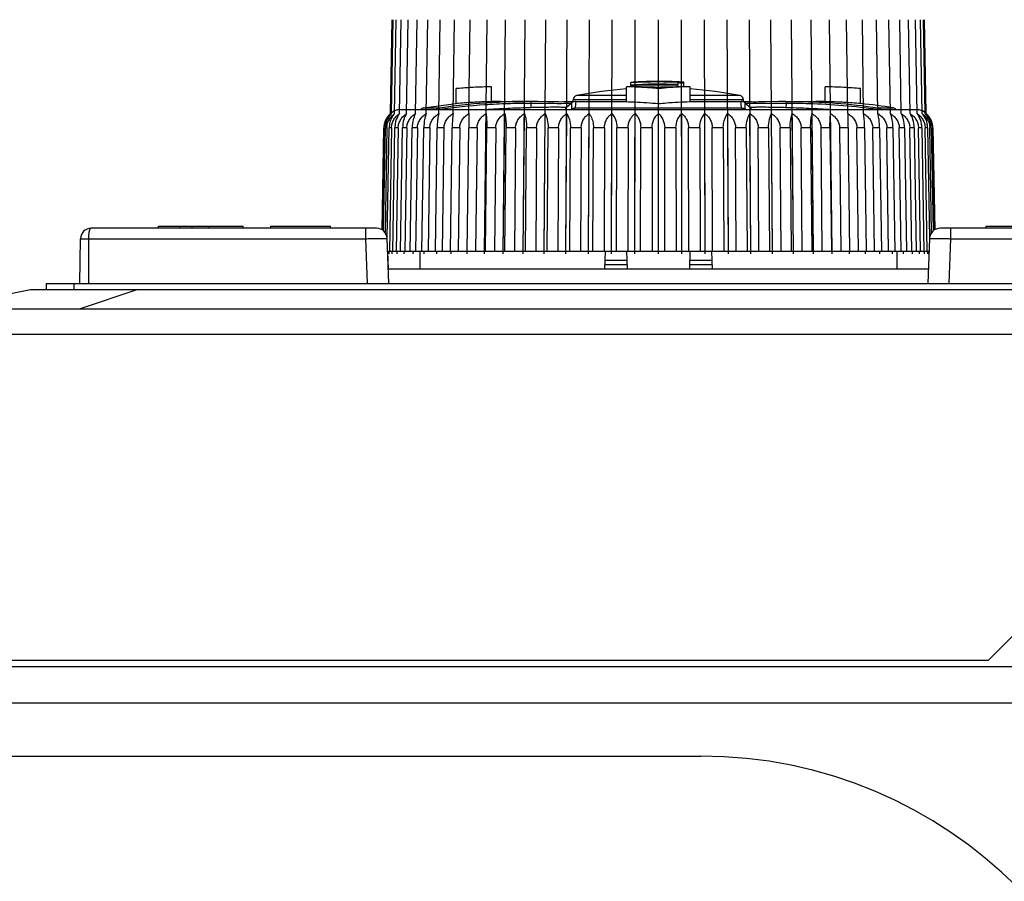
# Model space of a CAD drawing. Header units: millimetres. Extents: x 1117 to 38156, y -1945 to 7303.
# Tile 254 of 256: x 8896 to 8943, y 1199 to 1239. Entities that reach past the tile are written whole.
import ezdxf

# ---------------------------------------------------------------- set-up
doc = ezdxf.new("R2010")
doc.units = ezdxf.units.MM

msp = doc.modelspace()

# ---------------------------------------------------------------- linework, layer by layer
at = {"color": 7, "linetype": 'Continuous'}
for p, q in [((8913.848, 1235.003), (8913.925, 1239.415)), ((8913.896, 1235.003), (8913.973, 1239.415)), ((8914.039, 1235.003), (8914.115, 1239.415)), ((8914.277, 1235.003), (8914.351, 1239.415)), ((8914.607, 1235.003), (8914.679, 1239.415)), ((8915.027, 1235.003), (8915.097, 1239.415)), ((8915.534, 1235.003), (8915.601, 1239.415)), ((8916.124, 1235.003), (8916.187, 1239.415)), ((8916.792, 1235.003), (8916.851, 1239.415)), ((8917.534, 1235.003), (8917.589, 1239.415)), ((8918.27, 1228.416), (8918.393, 1239.415)), ((8919.149, 1228.416), (8919.259, 1239.415)), ((8920.083, 1228.416), (8920.179, 1239.415)), ((8921.066, 1228.416), (8921.147, 1239.415)), ((8922.089, 1228.416), (8922.155, 1239.415)), ((8923.146, 1228.416), (8923.196, 1239.415)), ((8924.228, 1228.416), (8924.261, 1239.415)), ((8925.326, 1228.416), (8925.343, 1239.415)), ((8926.433, 1228.416), (8926.433, 1239.415)), ((8927.54, 1228.416), (8927.523, 1239.415)), ((8928.638, 1228.416), (8928.605, 1239.415)), ((8929.72, 1228.416), (8929.67, 1239.415)), ((8930.777, 1228.416), (8930.711, 1239.415)), ((8931.8, 1228.416), (8931.719, 1239.415)), ((8932.783, 1228.416), (8932.687, 1239.415)), ((8933.717, 1228.416), (8933.607, 1239.415)), ((8934.596, 1228.416), (8934.473, 1239.415)), ((8935.332, 1235.003), (8935.278, 1239.415)), ((8936.074, 1235.003), (8936.015, 1239.415)), ((8936.742, 1235.003), (8936.679, 1239.415)), ((8937.332, 1235.003), (8937.265, 1239.415)), ((8937.839, 1235.003), (8937.769, 1239.415)), ((8938.259, 1235.003), (8938.187, 1239.415)), ((8938.589, 1235.003), (8938.515, 1239.415)), ((8938.827, 1235.003), (8938.751, 1239.415)), ((8938.97, 1235.003), (8938.893, 1239.415)), ((8939.018, 1235.003), (8938.941, 1239.415)), ((8925.133, 1236.261), (8925.133, 1236.466)), ((8927.367, 1236.363), (8927.367, 1236.441)), ((8927.367, 1236.256), (8927.367, 1236.325)), ((8927.633, 1236.26), (8927.633, 1236.474)), ((8916.933, 1235.471), (8916.933, 1236.174)), ((8918.599, 1235.564), (8918.599, 1236.264)), ((8924.933, 1235.849), (8922.595, 1235.849)), ((8924.933, 1235.564), (8924.933, 1236.264)), ((8926.433, 1235.471), (8926.433, 1236.174)), ((8927.933, 1235.564), (8927.933, 1236.264)), ((8930.271, 1235.849), (8927.933, 1235.849)), ((8934.267, 1235.564), (8934.267, 1236.264)), ((8935.933, 1235.471), (8935.933, 1236.174)), ((8915.4, 1235.27), (8916.933, 1235.471)), ((8919.03, 1235.571), (8920.132, 1235.571)), ((8920.436, 1235.497), (8920.444, 1235.28)), ((8920.571, 1235.568), (8920.439, 1235.57)), ((8920.767, 1235.565), (8920.571, 1235.568)), ((8921.223, 1235.556), (8920.767, 1235.565)), ((8921.469, 1235.552), (8921.223, 1235.556)), ((8921.619, 1235.549), (8921.469, 1235.552)), ((8921.757, 1235.548), (8921.619, 1235.549)), ((8921.883, 1235.547), (8921.757, 1235.548)), ((8921.998, 1235.548), (8921.883, 1235.547)), ((8922.1, 1235.548), (8921.998, 1235.548)), ((8922.348, 1235.497), (8922.096, 1235.28)), ((8922.189, 1235.55), (8922.1, 1235.548)), ((8922.324, 1235.495), (8922.343, 1235.496)), ((8922.362, 1235.556), (8922.333, 1235.554)), ((8922.381, 1235.522), (8922.348, 1235.497)), ((8924.933, 1235.652), (8922.433, 1235.652)), ((8922.433, 1235.56), (8922.433, 1235.652)), ((8922.548, 1235.571), (8922.51, 1235.569)), ((8922.548, 1235.571), (8924.933, 1235.571)), ((8930.433, 1235.652), (8927.933, 1235.652)), ((8927.933, 1235.571), (8930.319, 1235.571)), ((8930.433, 1235.56), (8930.433, 1235.652)), ((8930.518, 1235.497), (8930.473, 1235.529)), ((8930.518, 1235.497), (8930.518, 1235.497)), ((8930.518, 1235.497), (8930.77, 1235.28)), ((8930.903, 1235.547), (8930.795, 1235.548)), ((8931.023, 1235.547), (8930.903, 1235.547)), ((8931.156, 1235.548), (8931.023, 1235.547)), ((8931.3, 1235.55), (8931.156, 1235.548)), ((8931.457, 1235.553), (8931.3, 1235.55)), ((8932.087, 1235.565), (8931.457, 1235.553)), ((8932.286, 1235.568), (8932.087, 1235.565)), ((8932.427, 1235.57), (8932.286, 1235.568)), ((8932.43, 1235.497), (8932.422, 1235.28)), ((8932.427, 1235.57), (8932.707, 1235.571)), ((8932.707, 1235.571), (8933.836, 1235.571)), ((8914.176, 1235.182), (8914.233, 1235.191)), ((8938.691, 1235.182), (8914.176, 1235.182)), ((8914.233, 1235.191), (8938.633, 1235.191)), ((8915.4, 1235.27), (8916.115, 1235.27)), ((8916.157, 1235.191), (8916.144, 1235.212)), ((8917.534, 1235.003), (8917.526, 1234.336)), ((8918.271, 1228.516), (8918.344, 1235.003)), ((8919.15, 1228.516), (8919.215, 1235.003)), ((8920.084, 1228.516), (8920.141, 1235.003)), ((8921.067, 1228.516), (8921.114, 1235.003)), ((8922.09, 1228.516), (8922.129, 1235.003)), ((8922.36, 1235.212), (8922.331, 1235.191)), ((8922.525, 1235.27), (8930.341, 1235.27)), ((8923.147, 1228.516), (8923.176, 1235.003)), ((8924.228, 1228.516), (8924.248, 1235.003)), ((8925.326, 1228.516), (8925.336, 1235.003)), ((8926.433, 1228.516), (8926.433, 1235.003)), ((8927.54, 1228.516), (8927.53, 1235.003)), ((8928.638, 1228.516), (8928.618, 1235.003)), ((8929.72, 1228.516), (8929.69, 1235.003)), ((8930.536, 1235.191), (8930.506, 1235.212)), ((8930.776, 1228.516), (8930.737, 1235.003)), ((8931.8, 1228.516), (8931.752, 1235.003)), ((8932.782, 1228.516), (8932.726, 1235.003)), ((8933.716, 1228.516), (8933.652, 1235.003)), ((8934.595, 1228.516), (8934.523, 1235.003)), ((8935.332, 1235.003), (8935.412, 1228.516)), ((8936.722, 1235.212), (8936.71, 1235.191)), ((8936.751, 1235.27), (8937.466, 1235.27)), ((8938.691, 1235.182), (8938.633, 1235.191)), ((8913.454, 1229.537), (8913.538, 1234.336)), ((8913.561, 1234.336), (8913.477, 1229.523)), ((8913.529, 1229.489), (8913.613, 1234.336)), ((8913.561, 1234.336), (8913.538, 1234.336)), ((8913.682, 1234.336), (8913.597, 1229.406)), ((8913.682, 1234.336), (8913.613, 1234.336)), ((8913.697, 1229.147), (8913.786, 1234.336)), ((8913.9, 1234.336), (8913.786, 1234.336)), ((8913.9, 1234.336), (8913.802, 1228.516)), ((8913.957, 1228.516), (8914.055, 1234.336)), ((8914.214, 1234.336), (8914.055, 1234.336)), ((8914.214, 1234.336), (8914.118, 1228.516)), ((8914.322, 1228.516), (8914.418, 1234.336)), ((8914.62, 1234.336), (8914.418, 1234.336)), ((8914.62, 1234.336), (8914.528, 1228.516)), ((8914.78, 1228.516), (8914.872, 1234.336)), ((8915.117, 1234.336), (8914.872, 1234.336)), ((8915.117, 1234.336), (8915.029, 1228.516)), ((8915.327, 1228.516), (8915.415, 1234.336)), ((8915.699, 1234.336), (8915.415, 1234.336)), ((8915.699, 1234.336), (8915.616, 1228.516)), ((8915.958, 1228.516), (8916.041, 1234.336)), ((8916.363, 1234.336), (8916.041, 1234.336)), ((8916.363, 1234.336), (8916.285, 1228.516)), ((8916.669, 1228.516), (8916.747, 1234.336)), ((8917.104, 1234.336), (8916.747, 1234.336)), ((8917.104, 1234.336), (8917.032, 1228.516)), ((8917.454, 1228.516), (8917.526, 1234.336)), ((8917.916, 1234.336), (8917.526, 1234.336)), ((8917.916, 1234.336), (8917.851, 1228.516)), ((8918.308, 1228.516), (8918.373, 1234.336)), ((8918.792, 1234.336), (8918.373, 1234.336)), ((8918.792, 1234.336), (8918.734, 1228.516)), ((8919.223, 1228.516), (8919.281, 1234.336)), ((8919.727, 1234.336), (8919.281, 1234.336)), ((8919.727, 1234.336), (8919.676, 1228.516)), ((8920.193, 1228.516), (8920.244, 1234.336)), ((8920.713, 1234.336), (8920.244, 1234.336)), ((8920.713, 1234.336), (8920.67, 1228.516)), ((8921.211, 1228.516), (8921.254, 1234.336)), ((8921.742, 1234.336), (8921.254, 1234.336)), ((8921.742, 1234.336), (8921.708, 1228.516)), ((8922.268, 1228.516), (8922.303, 1234.336)), ((8922.808, 1234.336), (8922.303, 1234.336)), ((8922.808, 1234.336), (8922.781, 1228.516)), ((8923.357, 1228.516), (8923.384, 1234.336)), ((8923.9, 1234.336), (8923.384, 1234.336)), ((8923.9, 1234.336), (8923.882, 1228.516)), ((8924.47, 1228.516), (8924.488, 1234.336)), ((8925.012, 1234.336), (8924.488, 1234.336)), ((8925.012, 1234.336), (8925.003, 1228.516)), ((8925.597, 1228.516), (8925.606, 1234.336)), ((8926.135, 1234.336), (8925.606, 1234.336)), ((8926.135, 1234.336), (8926.135, 1228.516)), ((8927.26, 1234.336), (8926.731, 1234.336)), ((8926.731, 1228.516), (8926.731, 1234.336)), ((8927.26, 1234.336), (8927.269, 1228.516)), ((8928.379, 1234.336), (8927.854, 1234.336)), ((8927.863, 1228.516), (8927.854, 1234.336)), ((8928.379, 1234.336), (8928.396, 1228.516)), ((8929.482, 1234.336), (8928.966, 1234.336)), ((8928.984, 1228.516), (8928.966, 1234.336)), ((8929.482, 1234.336), (8929.509, 1228.516)), ((8930.563, 1234.336), (8930.059, 1234.336)), ((8930.085, 1228.516), (8930.059, 1234.336)), ((8930.563, 1234.336), (8930.598, 1228.516)), ((8931.612, 1234.336), (8931.124, 1234.336)), ((8931.158, 1228.516), (8931.124, 1234.336)), ((8931.612, 1234.336), (8931.655, 1228.516)), ((8932.622, 1234.336), (8932.153, 1234.336)), ((8932.196, 1228.516), (8932.153, 1234.336)), ((8932.622, 1234.336), (8932.673, 1228.516)), ((8933.585, 1234.336), (8933.139, 1234.336)), ((8933.19, 1228.516), (8933.139, 1234.336)), ((8933.585, 1234.336), (8933.643, 1228.516)), ((8934.493, 1234.336), (8934.074, 1234.336)), ((8934.132, 1228.516), (8934.074, 1234.336)), ((8934.493, 1234.336), (8934.559, 1228.516)), ((8935.34, 1234.336), (8934.95, 1234.336)), ((8935.016, 1228.516), (8934.95, 1234.336)), ((8936.119, 1234.336), (8935.762, 1234.336)), ((8935.834, 1228.516), (8935.762, 1234.336)), ((8936.119, 1234.336), (8936.197, 1228.516)), ((8936.825, 1234.336), (8936.503, 1234.336)), ((8936.581, 1228.516), (8936.503, 1234.336)), ((8936.825, 1234.336), (8936.908, 1228.516)), ((8937.451, 1234.336), (8937.167, 1234.336)), ((8937.25, 1228.516), (8937.167, 1234.336)), ((8937.451, 1234.336), (8937.539, 1228.516)), ((8937.994, 1234.336), (8937.75, 1234.336)), ((8937.838, 1228.516), (8937.75, 1234.336)), ((8937.994, 1234.336), (8938.086, 1228.516)), ((8938.448, 1234.336), (8938.246, 1234.336)), ((8938.338, 1228.516), (8938.246, 1234.336)), ((8938.448, 1234.336), (8938.544, 1228.516)), ((8938.811, 1234.336), (8938.652, 1234.336)), ((8938.748, 1228.516), (8938.652, 1234.336)), ((8938.811, 1234.336), (8938.91, 1228.516)), ((8939.08, 1234.336), (8938.966, 1234.336)), ((8939.064, 1228.516), (8938.966, 1234.336)), ((8939.08, 1234.336), (8939.17, 1229.147)), ((8939.253, 1234.336), (8939.184, 1234.336)), ((8939.269, 1229.406), (8939.184, 1234.336)), ((8939.253, 1234.336), (8939.337, 1229.489)), ((8939.328, 1234.336), (8939.305, 1234.336)), ((8939.389, 1229.523), (8939.305, 1234.336)), ((8939.328, 1234.336), (8939.412, 1229.537)), ((8913.198, 1229.616), (8899.788, 1229.616)), ((8902.954, 1229.716), (8906.933, 1229.716)), ((8902.954, 1229.616), (8902.954, 1229.716)), ((8903.954, 1229.616), (8903.954, 1229.716)), ((8904.533, 1229.616), (8904.533, 1229.716)), ((8905.333, 1229.616), (8905.333, 1229.716)), ((8906.933, 1229.616), (8906.933, 1229.716)), ((8908.233, 1229.716), (8911.033, 1229.716)), ((8908.233, 1229.616), (8908.233, 1229.716)), ((8911.033, 1229.616), (8911.033, 1229.716)), ((8912.698, 1229.125), (8912.698, 1229.616)), ((8953.078, 1229.616), (8939.668, 1229.616)), ((8940.168, 1229.125), (8940.168, 1229.616)), ((8941.833, 1229.716), (8952.741, 1229.716)), ((8941.833, 1229.616), (8941.833, 1229.716)), ((8899.251, 1227.016), (8899.288, 1229.125)), ((8899.288, 1229.125), (8912.698, 1229.125)), ((8899.683, 1227.016), (8899.683, 1229.125)), ((8912.778, 1227.016), (8912.698, 1229.125)), ((8913.778, 1227.016), (8913.698, 1229.135)), ((8939.168, 1229.135), (8939.088, 1227.016)), ((8940.088, 1227.016), (8940.168, 1229.125)), ((8940.168, 1229.125), (8953.578, 1229.125)), ((8913.752, 1227.716), (8913.721, 1228.518)), ((8939.145, 1228.516), (8913.721, 1228.516)), ((8913.733, 1228.416), (8913.735, 1228.518)), ((8913.781, 1228.416), (8913.783, 1228.517)), ((8913.926, 1228.416), (8913.928, 1228.517)), ((8914.166, 1228.416), (8914.167, 1228.516)), ((8914.499, 1228.416), (8914.501, 1228.517)), ((8914.923, 1228.416), (8914.925, 1228.516)), ((8915.233, 1228.516), (8915.233, 1227.716)), ((8915.435, 1228.416), (8915.436, 1228.516)), ((8916.03, 1228.416), (8916.031, 1228.516)), ((8916.704, 1228.416), (8916.706, 1228.516)), ((8917.453, 1228.416), (8917.454, 1228.516)), ((8923.933, 1228.516), (8923.905, 1227.716)), ((8924.933, 1228.516), (8924.961, 1227.716)), ((8927.905, 1227.716), (8927.933, 1228.516)), ((8928.933, 1228.516), (8928.961, 1227.716)), ((8935.413, 1228.416), (8935.412, 1228.516)), ((8936.162, 1228.416), (8936.16, 1228.516)), ((8936.836, 1228.416), (8936.835, 1228.516)), ((8937.432, 1228.416), (8937.43, 1228.516)), ((8937.633, 1228.516), (8937.633, 1227.716)), ((8937.943, 1228.416), (8937.942, 1228.516)), ((8938.367, 1228.416), (8938.366, 1228.517)), ((8938.7, 1228.416), (8938.699, 1228.516)), ((8938.94, 1228.416), (8938.938, 1228.517)), ((8939.085, 1228.416), (8939.083, 1228.517)), ((8939.133, 1228.416), (8939.131, 1228.518)), ((8923.919, 1228.116), (8924.947, 1228.116)), ((8927.919, 1228.116), (8928.947, 1228.116)), ((8913.752, 1227.716), (8939.114, 1227.716)), ((8923.912, 1227.916), (8924.954, 1227.916)), ((8927.912, 1227.916), (8928.954, 1227.916)), ((8896.933, 1226.716), (8892.433, 1225.816)), ((8955.933, 1226.716), (8896.933, 1226.716)), ((8897.683, 1227.016), (8955.183, 1227.016)), ((8897.683, 1227.016), (8897.683, 1226.716)), ((8898.983, 1227.016), (8898.983, 1226.716)), ((8901.933, 1226.716), (8899.233, 1225.816)), ((9014.233, 1225.816), (8765.491, 1225.816)), ((9014.233, 1224.616), (8765.491, 1224.616)), ((8941.933, 1209.316), (8944.933, 1212.316)), ((9015.433, 1209.016), (8715.433, 1209.016)), ((8718.933, 1209.032), (9011.933, 1209.032)), ((8788.933, 1209.316), (8941.933, 1209.316)), ((8718.933, 1207.316), (9011.933, 1207.316)), ((8763.433, 1204.816), (8928.433, 1204.816))]:
    msp.add_line(p, q, dxfattribs=at)
for points in [[(8922.333, 1235.554), (8922.301, 1235.553), (8922.267, 1235.552), (8922.23, 1235.551), (8922.189, 1235.55)], [(8922.448, 1235.561), (8922.431, 1235.559), (8922.41, 1235.558), (8922.387, 1235.557), (8922.362, 1235.556)], [(8922.431, 1235.559), (8922.411, 1235.558), (8922.388, 1235.557), (8922.362, 1235.556)], [(8922.51, 1235.569), (8922.42, 1235.543), (8922.381, 1235.522)], [(8922.475, 1235.563), (8922.463, 1235.562), (8922.448, 1235.561)], [(8930.473, 1235.529), (8930.363, 1235.568), (8930.319, 1235.571)], [(8930.443, 1235.559), (8930.424, 1235.56), (8930.409, 1235.561), (8930.396, 1235.562), (8930.386, 1235.563), (8930.379, 1235.564), (8930.378, 1235.564)], [(8930.795, 1235.548), (8930.7, 1235.55), (8930.657, 1235.55), (8930.618, 1235.551), (8930.581, 1235.553), (8930.547, 1235.554), (8930.517, 1235.555), (8930.489, 1235.556), (8930.465, 1235.558), (8930.443, 1235.559)]]:
    msp.add_lwpolyline(points, dxfattribs=at)
for centre, radius, start, end in [((8926.359, 1221.376), 15.14, 92.902, 94.6464), ((8926.433, 1216.016), 20.472, 86.6396, 93.6408), ((8926.433, 1216.016), 20.368, 87.3716, 93.6595), ((8926.433, 1216.016), 20.33, 87.3666, 93.6663), ((8926.52, 1221.585), 14.931, 91.7591, 93.8978), ((8926.433, 1216.016), 20.486, 86.6419, 92.5954), ((8926.358, 1221.395), 15.12, 90.7957, 92.9018), ((8926.52, 1221.599), 14.917, 90.3333, 91.7587), ((8926.52, 1221.601), 14.915, 89.1104, 90.3332), ((8926.519, 1221.585), 14.931, 85.7221, 89.1094), ((8926.433, 1216.016), 20.446, 86.6353, 87.3816), ((8918.819, 1215.767), 20.494, 93.4299, 95.2798), ((8918.939, 1213.886), 22.378, 93.0889, 93.4489), ((8919.111, 1210.328), 25.941, 91.1302, 93.0439), ((8922.633, 1235.652), 0.2, 100.9528, 180), ((8926.433, 1216.016), 20.2, 94.2612, 100.9528), ((8924.482, 1175.188), 61.078, 88.16905, 89.38885), ((8928.262, 1179.931), 56.332, 90.91, 91.8603), ((8928.607, 1160.601), 75.665, 90.73776, 90.93917), ((8926.433, 1216.016), 20.2, 79.0472, 85.7387), ((8930.233, 1235.652), 0.2, 0, 79.0472), ((8933.755, 1210.328), 25.941, 86.9561, 88.8698), ((8934.023, 1215.46), 20.802, 84.7305, 86.9404), ((8918.844, 1215.401), 20.161, 93.1571, 95.4376), ((8918.985, 1213.044), 22.522, 92.8166, 93.1872), ((8919.129, 1209.824), 25.745, 91.18, 92.7841), ((8919.03, 1213.571), 22, 90, 91.1224), ((8920.119, 1207.014), 28.557, 90.074, 92.143), ((8920.131, 1204.386), 31.185, 89.4346, 89.9981), ((8933.836, 1213.571), 22, 88.8776, 90), ((8933.737, 1209.824), 25.745, 87.2158, 88.82), ((8933.881, 1213.044), 22.522, 86.8128, 87.1833), ((8934.023, 1215.401), 20.161, 84.5624, 86.8429), ((8933.836, 1213.571), 22, 80.5033, 84.5309), ((8914.42, 1234.337), 0.878, 130.6695, 142.3007), ((8914.42, 1234.337), 0.878, 130.667, 142.3035), ((8914.498, 1234.371), 0.873, 140.9511, 147.3838), ((8914.485, 1234.381), 0.857, 139.8025, 140.9418), ((8914.471, 1234.394), 0.837, 133.3488, 139.829), ((8914.435, 1234.32), 0.9, 106.7249, 130.6653), ((8914.681, 1234.406), 0.877, 144.0466, 150.2267), ((8914.655, 1234.425), 0.845, 142.9224, 144.0292), ((8914.624, 1234.449), 0.805, 136.5697, 142.9781), ((8914.978, 1234.439), 0.9, 147.6283, 153.4353), ((8914.936, 1234.465), 0.851, 146.5505, 147.6033), ((8915.433, 1235.072), 0.2, 99.4967, 143.3393), ((8937.433, 1235.072), 0.2, 36.6607, 80.5033), ((8937.93, 1234.465), 0.851, 32.3974, 33.4495), ((8937.874, 1234.431), 0.917, 26.6163, 32.3204), ((8938.432, 1234.32), 0.9, 49.3347, 73.2751), ((8938.235, 1234.443), 0.815, 37.0596, 43.3924), ((8938.21, 1234.424), 0.846, 35.9715, 37.0777), ((8938.176, 1234.401), 0.887, 29.8091, 35.9178), ((8938.392, 1234.391), 0.842, 40.1888, 46.6332), ((8938.446, 1234.337), 0.878, 37.6993, 49.3305), ((8938.446, 1234.337), 0.878, 37.6965, 49.333), ((8938.381, 1234.381), 0.857, 39.0589, 40.1976), ((8938.364, 1234.368), 0.878, 32.6351, 39.0303), ((8914.463, 1234.319), 0.925, 168.9291, 178.4405), ((8914.458, 1234.32), 0.92, 168.9048, 178.5599), ((8914.453, 1234.321), 0.915, 165.5547, 168.8914), ((8914.443, 1234.324), 0.905, 157.7718, 165.5765), ((8914.44, 1234.325), 0.902, 153.7863, 157.77), ((8914.624, 1234.318), 1.011, 171.4631, 179.0042), ((8914.611, 1234.32), 0.998, 169.8859, 171.4541), ((8914.6, 1234.322), 0.987, 164.1041, 169.9025), ((8914.429, 1234.331), 0.889, 145.7923, 153.8019), ((8914.589, 1234.326), 0.975, 162.1948, 164.0998), ((8914.567, 1234.333), 0.952, 156.1228, 162.2177), ((8914.425, 1234.333), 0.884, 142.2943, 145.7894), ((8914.554, 1234.339), 0.938, 155.3701, 156.1153), ((8914.533, 1234.349), 0.914, 148.5948, 155.4035), ((8914.517, 1234.359), 0.896, 147.3542, 148.5841), ((8914.916, 1234.317), 1.13, 172.2804, 179.0185), ((8914.896, 1234.319), 1.11, 170.8626, 172.2688), ((8914.875, 1234.323), 1.089, 165.6548, 170.8856), ((8914.853, 1234.328), 1.066, 163.9205, 165.6487), ((8914.814, 1234.34), 1.026, 158.368, 163.9555), ((8914.789, 1234.35), 0.999, 157.6681, 158.356), ((8914.75, 1234.367), 0.956, 151.353, 157.7234), ((8914.719, 1234.384), 0.921, 150.1726, 151.3351), ((8915.348, 1234.314), 1.294, 173.1567, 179.0408), ((8915.319, 1234.318), 1.264, 171.9132, 173.1449), ((8915.285, 1234.323), 1.23, 167.3325, 171.9404), ((8915.25, 1234.331), 1.194, 165.7945, 167.3251), ((8915.19, 1234.347), 1.132, 160.8379, 165.8383), ((8915.151, 1234.36), 1.09, 160.2028, 160.8226), ((8915.088, 1234.384), 1.023, 154.4557, 160.2756), ((8915.039, 1234.407), 0.969, 153.3585, 154.4319), ((8937.827, 1234.407), 0.969, 25.5669, 26.6403), ((8937.762, 1234.377), 1.041, 19.7735, 25.4955), ((8937.718, 1234.361), 1.088, 19.1746, 19.7957), ((8937.66, 1234.342), 1.148, 14.1971, 19.1277), ((8937.621, 1234.332), 1.189, 12.671, 14.2081), ((8937.569, 1234.321), 1.242, 8.0812, 12.6457), ((8937.551, 1234.318), 1.26, 6.8516, 8.0872), ((8937.517, 1234.314), 1.295, 0.9625, 6.8407), ((8938.147, 1234.384), 0.921, 28.6637, 29.8262), ((8938.106, 1234.362), 0.967, 22.3137, 28.6104), ((8938.079, 1234.351), 0.997, 21.6409, 22.3302), ((8938.042, 1234.337), 1.037, 16.0741, 21.6034), ((8938.017, 1234.33), 1.062, 14.347, 16.0825), ((8937.983, 1234.321), 1.097, 9.1334, 14.326), ((8937.974, 1234.32), 1.107, 7.7272, 9.1379), ((8937.949, 1234.317), 1.132, 0.9853, 7.7166), ((8938.349, 1234.359), 0.896, 31.4146, 32.6444), ((8938.328, 1234.346), 0.92, 24.6187, 31.3835), ((8938.441, 1234.333), 0.884, 34.2106, 37.7057), ((8938.314, 1234.34), 0.936, 23.8814, 24.6281), ((8938.293, 1234.331), 0.959, 17.8037, 23.8569), ((8938.435, 1234.329), 0.892, 26.2171, 34.2002), ((8938.281, 1234.327), 0.971, 15.8954, 17.8085), ((8938.261, 1234.321), 0.992, 10.1121, 15.8809), ((8938.43, 1234.327), 0.897, 22.2086, 26.2142), ((8938.258, 1234.321), 0.995, 8.5415, 10.1146), ((8938.242, 1234.318), 1.011, 0.9984, 8.5351), ((8938.417, 1234.322), 0.911, 14.4537, 22.2045), ((8938.422, 1234.323), 0.906, 11.0827, 14.4521), ((8938.403, 1234.319), 0.925, 1.5595, 11.0709), ((8914.448, 1234.32), 0.91, 178.5549, 178.9996), ((8914.401, 1234.321), 0.84, 178.6553, 179.0034), ((8914.469, 1234.323), 0.787, 178.2332, 179.0145), ((8938.396, 1234.322), 0.788, 0.9854, 1.7133), ((8938.424, 1234.32), 0.904, 1.0005, 1.5413), ((8899.788, 1229.116), 0.5, 90.0142, 179), ((8913.198, 1229.116), 0.5, 2.1763, 90), ((8939.668, 1229.116), 0.5, 90, 177.8237), ((8928.433, 1183.816), 21, 0, 90)]:
    msp.add_arc(centre, radius, start, end, dxfattribs=at)
for points, knots in [([(8926.433, 1236.174), (8926.308, 1236.187), (8925.809, 1236.232), (8925.309, 1236.255), (8924.933, 1236.264)], [0, 0, 0, 0, 0.250312, 1, 1, 1, 1]), ([(8927.933, 1236.264), (8927.808, 1236.261), (8927.307, 1236.246), (8926.807, 1236.213), (8926.433, 1236.174)], [0, 0, 0, 0, 0.249811, 1, 1, 1, 1]), ([(8916.115, 1235.27), (8916.844, 1235.384), (8917.823, 1235.491), (8918.806, 1235.542), (8919.051, 1235.551)], [0, 0, 0, 0, 0.74993, 1, 1, 1, 1]), ([(8916.144, 1235.212), (8916.855, 1235.31), (8917.927, 1235.417), (8919.36, 1235.485), (8920.077, 1235.496), (8920.436, 1235.497)], [0, 0, 0, 0, 0.499952, 0.749975, 1, 1, 1, 1]), ([(8920.439, 1235.57), (8920.438, 1235.57), (8920.438, 1235.567), (8920.438, 1235.564), (8920.438, 1235.558), (8920.437, 1235.55), (8920.437, 1235.54), (8920.436, 1235.522), (8920.436, 1235.507), (8920.436, 1235.497)], [0, 0, 0, 0, 0.016753, 0.065586, 0.146364, 0.258538, 0.401234, 0.573491, 1, 1, 1, 1]), ([(8920.436, 1235.497), (8920.656, 1235.496), (8921.069, 1235.491), (8921.625, 1235.483), (8922.034, 1235.485), (8922.25, 1235.491), (8922.324, 1235.495)], [0, 0, 0, 0, 0.350053, 0.656713, 0.882587, 1, 1, 1, 1]), ([(8922.343, 1235.496), (8922.344, 1235.496), (8922.346, 1235.497), (8922.348, 1235.497), (8922.348, 1235.497)], [0, 0, 0, 0, 0.7307, 1, 1, 1, 1]), ([(8922.348, 1235.497), (8922.348, 1235.497), (8922.348, 1235.496), (8922.348, 1235.493), (8922.348, 1235.49), (8922.348, 1235.488)], [0, 0, 0, 0, 0.086331, 0.278551, 1, 1, 1, 1]), ([(8922.348, 1235.488), (8922.348, 1235.478), (8922.35, 1235.449), (8922.351, 1235.393), (8922.355, 1235.311), (8922.358, 1235.248), (8922.36, 1235.212)], [0, 0, 0, 0, 0.113426, 0.314436, 0.608324, 1, 1, 1, 1]), ([(8922.548, 1235.571), (8922.548, 1235.571), (8922.549, 1235.569), (8922.549, 1235.566), (8922.55, 1235.561), (8922.55, 1235.549), (8922.549, 1235.528), (8922.547, 1235.496), (8922.544, 1235.454), (8922.539, 1235.402), (8922.532, 1235.339), (8922.528, 1235.294), (8922.525, 1235.27)], [0, 0, 0, 0, 0.004769, 0.015577, 0.033536, 0.05894, 0.132858, 0.238762, 0.377707, 0.550478, 0.757776, 1, 1, 1, 1]), ([(8924.933, 1235.564), (8925.058, 1235.561), (8925.559, 1235.545), (8926.059, 1235.511), (8926.433, 1235.471)], [0, 0, 0, 0, 0.249799, 1, 1, 1, 1]), ([(8926.433, 1235.471), (8926.558, 1235.484), (8927.057, 1235.531), (8927.558, 1235.555), (8927.933, 1235.564)], [0, 0, 0, 0, 0.250332, 1, 1, 1, 1]), ([(8930.341, 1235.27), (8930.339, 1235.294), (8930.334, 1235.339), (8930.327, 1235.402), (8930.322, 1235.454), (8930.319, 1235.496), (8930.317, 1235.528), (8930.316, 1235.55), (8930.316, 1235.564), (8930.318, 1235.569), (8930.319, 1235.571), (8930.319, 1235.571)], [0, 0, 0, 0, 0.24219, 0.449301, 0.621966, 0.760765, 0.86655, 0.940397, 0.983695, 0.994755, 1, 1, 1, 1]), ([(8930.506, 1235.212), (8930.508, 1235.252), (8930.512, 1235.309), (8930.514, 1235.378), (8930.516, 1235.417), (8930.517, 1235.448), (8930.517, 1235.471), (8930.518, 1235.486), (8930.519, 1235.493), (8930.519, 1235.496)], [0, 0, 0, 0, 0.428375, 0.595758, 0.733005, 0.841099, 0.921038, 0.973497, 1, 1, 1, 1]), ([(8930.518, 1235.497), (8930.518, 1235.497), (8930.519, 1235.497), (8930.521, 1235.497), (8930.523, 1235.496), (8930.529, 1235.496), (8930.538, 1235.495), (8930.546, 1235.495), (8930.551, 1235.495)], [0, 0, 0, 0, 0.019269, 0.069159, 0.149501, 0.260045, 0.570834, 1, 1, 1, 1]), ([(8930.519, 1235.496), (8930.519, 1235.496), (8930.519, 1235.496), (8930.518, 1235.497), (8930.518, 1235.497)], [0, 0, 0, 0, 0.580507, 1, 1, 1, 1]), ([(8930.551, 1235.495), (8930.628, 1235.49), (8930.847, 1235.485), (8931.257, 1235.484), (8931.806, 1235.492), (8932.214, 1235.496), (8932.43, 1235.497)], [0, 0, 0, 0, 0.123001, 0.349997, 0.654282, 1, 1, 1, 1]), ([(8932.427, 1235.57), (8932.427, 1235.57), (8932.427, 1235.567), (8932.428, 1235.564), (8932.428, 1235.558), (8932.429, 1235.55), (8932.429, 1235.54), (8932.43, 1235.522), (8932.43, 1235.507), (8932.431, 1235.497)], [0, 0, 0, 0, 0.017114, 0.066039, 0.146833, 0.258978, 0.401607, 0.573767, 1, 1, 1, 1]), ([(8932.43, 1235.497), (8932.789, 1235.497), (8934.223, 1235.474), (8935.656, 1235.36), (8936.722, 1235.212)], [0, 0, 0, 0, 0.250082, 1, 1, 1, 1]), ([(8932.735, 1235.571), (8933.406, 1235.571), (8934.751, 1235.526), (8936.087, 1235.374), (8936.751, 1235.27)], [0, 0, 0, 0, 0.500031, 1, 1, 1, 1]), ([(8913.561, 1234.341), (8913.563, 1234.409), (8913.582, 1234.543), (8913.655, 1234.727), (8913.762, 1234.882), (8913.85, 1234.966), (8913.896, 1235.003)], [0, 0, 0, 0, 0.267032, 0.524622, 0.768725, 1, 1, 1, 1]), ([(8913.682, 1234.347), (8913.685, 1234.414), (8913.706, 1234.548), (8913.785, 1234.73), (8913.898, 1234.884), (8913.991, 1234.967), (8914.039, 1235.003)], [0, 0, 0, 0, 0.263088, 0.518819, 0.764248, 1, 1, 1, 1]), ([(8913.9, 1234.336), (8913.901, 1234.405), (8913.923, 1234.541), (8914.006, 1234.726), (8914.126, 1234.883), (8914.225, 1234.967), (8914.277, 1235.003)], [0, 0, 0, 0, 0.259556, 0.513832, 0.760488, 1, 1, 1, 1]), ([(8914.214, 1234.336), (8914.215, 1234.405), (8914.237, 1234.542), (8914.324, 1234.727), (8914.45, 1234.883), (8914.553, 1234.967), (8914.607, 1235.003)], [0, 0, 0, 0, 0.256566, 0.50951, 0.757207, 1, 1, 1, 1]), ([(8914.277, 1235.003), (8914.272, 1234.998), (8914.255, 1234.975), (8914.238, 1234.952), (8914.226, 1234.934)], [0, 0, 0, 0, 0.243004, 1, 1, 1, 1]), ([(8914.607, 1235.003), (8914.548, 1234.919), (8914.452, 1234.701), (8914.42, 1234.467), (8914.418, 1234.336)], [0, 0, 0, 0, 0.439835, 1, 1, 1, 1]), ([(8914.62, 1234.336), (8914.621, 1234.405), (8914.644, 1234.542), (8914.734, 1234.728), (8914.865, 1234.884), (8914.971, 1234.967), (8915.027, 1235.003)], [0, 0, 0, 0, 0.254105, 0.505963, 0.754525, 1, 1, 1, 1]), ([(8915.027, 1235.003), (8915.005, 1234.963), (8914.963, 1234.872), (8914.895, 1234.652), (8914.874, 1234.466), (8914.872, 1234.336)], [0, 0, 0, 0, 0.197932, 0.433582, 1, 1, 1, 1]), ([(8915.117, 1234.336), (8915.118, 1234.405), (8915.141, 1234.543), (8915.234, 1234.729), (8915.368, 1234.884), (8915.477, 1234.967), (8915.534, 1235.003)], [0, 0, 0, 0, 0.25216, 0.503202, 0.752496, 1, 1, 1, 1]), ([(8915.534, 1235.003), (8915.517, 1234.963), (8915.485, 1234.871), (8915.433, 1234.65), (8915.417, 1234.466), (8915.415, 1234.336)], [0, 0, 0, 0, 0.192948, 0.427509, 1, 1, 1, 1]), ([(8915.699, 1234.336), (8915.7, 1234.405), (8915.724, 1234.543), (8915.819, 1234.729), (8915.956, 1234.885), (8916.066, 1234.967), (8916.124, 1235.003)], [0, 0, 0, 0, 0.250836, 0.501251, 0.750969, 1, 1, 1, 1]), ([(8916.115, 1235.27), (8916.092, 1235.265), (8916.046, 1235.247), (8916.01, 1235.212), (8915.996, 1235.192)], [0, 0, 0, 0, 0.494351, 1, 1, 1, 1]), ([(8916.124, 1235.003), (8916.12, 1234.988), (8916.101, 1234.921), (8916.088, 1234.853), (8916.079, 1234.799)], [0, 0, 0, 0, 0.218341, 1, 1, 1, 1]), ([(8916.115, 1235.27), (8916.118, 1235.269), (8916.124, 1235.263), (8916.134, 1235.245), (8916.14, 1235.226), (8916.144, 1235.212)], [0, 0, 0, 0, 0.125767, 0.33082, 1, 1, 1, 1]), ([(8916.363, 1234.336), (8916.364, 1234.405), (8916.388, 1234.543), (8916.484, 1234.729), (8916.622, 1234.885), (8916.734, 1234.967), (8916.792, 1235.003)], [0, 0, 0, 0, 0.250044, 0.500098, 0.750094, 1, 1, 1, 1]), ([(8916.792, 1235.003), (8916.778, 1234.911), (8916.757, 1234.688), (8916.748, 1234.465), (8916.747, 1234.336)], [0, 0, 0, 0, 0.419392, 1, 1, 1, 1]), ([(8917.104, 1234.336), (8917.105, 1234.405), (8917.129, 1234.543), (8917.225, 1234.729), (8917.364, 1234.885), (8917.475, 1234.967), (8917.534, 1235.003)], [0, 0, 0, 0, 0.249819, 0.49975, 0.749819, 1, 1, 1, 1]), ([(8917.916, 1234.336), (8917.917, 1234.405), (8917.941, 1234.543), (8918.036, 1234.729), (8918.174, 1234.885), (8918.285, 1234.967), (8918.344, 1235.003)], [0, 0, 0, 0, 0.250163, 0.500209, 0.750146, 1, 1, 1, 1]), ([(8918.344, 1235.003), (8918.356, 1234.91), (8918.371, 1234.688), (8918.374, 1234.465), (8918.373, 1234.336)], [0, 0, 0, 0, 0.419001, 1, 1, 1, 1]), ([(8920.444, 1235.28), (8920.122, 1235.271), (8919.451, 1235.246), (8918.78, 1235.212), (8918.432, 1235.192)], [0, 0, 0, 0, 0.480033, 1, 1, 1, 1]), ([(8918.792, 1234.336), (8918.793, 1234.405), (8918.817, 1234.543), (8918.91, 1234.729), (8919.047, 1234.885), (8919.157, 1234.967), (8919.215, 1235.003)], [0, 0, 0, 0, 0.251074, 0.501475, 0.751075, 1, 1, 1, 1]), ([(8919.215, 1235.003), (8919.226, 1234.962), (8919.245, 1234.87), (8919.275, 1234.648), (8919.282, 1234.466), (8919.281, 1234.336)], [0, 0, 0, 0, 0.188463, 0.421863, 1, 1, 1, 1]), ([(8919.727, 1234.336), (8919.728, 1234.405), (8919.751, 1234.542), (8919.842, 1234.728), (8919.976, 1234.884), (8920.084, 1234.967), (8920.141, 1235.003)], [0, 0, 0, 0, 0.25252, 0.503546, 0.752661, 1, 1, 1, 1]), ([(8920.141, 1235.003), (8920.157, 1234.963), (8920.187, 1234.871), (8920.233, 1234.649), (8920.245, 1234.466), (8920.244, 1234.336)], [0, 0, 0, 0, 0.192247, 0.426487, 1, 1, 1, 1]), ([(8922.096, 1235.28), (8922.096, 1235.281), (8922.093, 1235.283), (8922.083, 1235.286), (8922.06, 1235.29), (8922.021, 1235.292), (8921.967, 1235.295), (8921.899, 1235.296), (8921.816, 1235.298), (8921.72, 1235.299), (8921.612, 1235.299), (8921.493, 1235.299), (8921.315, 1235.297), (8921.073, 1235.294), (8920.765, 1235.289), (8920.553, 1235.283), (8920.444, 1235.28)], [0, 0, 0, 0, 0.001749, 0.005467, 0.019875, 0.043555, 0.07626, 0.117769, 0.16774, 0.225751, 0.29128, 0.363678, 0.442202, 0.614576, 0.802512, 1, 1, 1, 1]), ([(8920.713, 1234.336), (8920.714, 1234.405), (8920.735, 1234.542), (8920.824, 1234.728), (8920.954, 1234.884), (8921.059, 1234.967), (8921.114, 1235.003)], [0, 0, 0, 0, 0.254585, 0.506428, 0.754753, 1, 1, 1, 1]), ([(8921.114, 1235.003), (8921.136, 1234.963), (8921.176, 1234.872), (8921.238, 1234.651), (8921.255, 1234.466), (8921.254, 1234.336)], [0, 0, 0, 0, 0.197116, 0.432366, 1, 1, 1, 1]), ([(8921.742, 1234.336), (8921.743, 1234.405), (8921.764, 1234.541), (8921.849, 1234.727), (8921.973, 1234.883), (8922.075, 1234.967), (8922.129, 1235.003)], [0, 0, 0, 0, 0.257166, 0.510103, 0.757507, 1, 1, 1, 1]), ([(8922.095, 1235.192), (8922.094, 1235.21), (8922.094, 1235.239), (8922.094, 1235.268), (8922.096, 1235.28)], [0, 0, 0, 0, 0.605859, 1, 1, 1, 1]), ([(8922.129, 1235.003), (8922.186, 1234.919), (8922.277, 1234.7), (8922.304, 1234.466), (8922.303, 1234.336)], [0, 0, 0, 0, 0.43849, 1, 1, 1, 1]), ([(8922.36, 1235.212), (8922.36, 1235.211), (8922.357, 1235.205), (8922.356, 1235.199), (8922.356, 1235.194)], [0, 0, 0, 0, 0.217119, 1, 1, 1, 1]), ([(8922.36, 1235.212), (8922.384, 1235.229), (8922.437, 1235.257), (8922.496, 1235.268), (8922.525, 1235.27)], [0, 0, 0, 0, 0.499345, 1, 1, 1, 1]), ([(8922.525, 1235.27), (8922.514, 1235.264), (8922.494, 1235.238), (8922.485, 1235.209), (8922.48, 1235.192)], [0, 0, 0, 0, 0.400081, 1, 1, 1, 1]), ([(8922.808, 1234.336), (8922.808, 1234.405), (8922.827, 1234.541), (8922.908, 1234.726), (8923.027, 1234.883), (8923.124, 1234.967), (8923.176, 1235.003)], [0, 0, 0, 0, 0.260276, 0.514559, 0.760868, 1, 1, 1, 1]), ([(8923.176, 1235.003), (8923.207, 1234.965), (8923.282, 1234.85), (8923.364, 1234.625), (8923.384, 1234.436), (8923.384, 1234.336)], [0, 0, 0, 0, 0.208581, 0.576174, 1, 1, 1, 1]), ([(8923.9, 1234.336), (8923.9, 1234.404), (8923.918, 1234.54), (8923.994, 1234.725), (8924.106, 1234.882), (8924.199, 1234.966), (8924.248, 1235.003)], [0, 0, 0, 0, 0.263885, 0.519766, 0.764824, 1, 1, 1, 1]), ([(8924.248, 1235.003), (8924.322, 1234.923), (8924.447, 1234.711), (8924.488, 1234.467), (8924.488, 1234.336)], [0, 0, 0, 0, 0.453357, 1, 1, 1, 1]), ([(8925.012, 1234.336), (8925.012, 1234.404), (8925.029, 1234.539), (8925.099, 1234.724), (8925.203, 1234.881), (8925.29, 1234.966), (8925.336, 1235.003)], [0, 0, 0, 0, 0.26795, 0.525672, 0.76935, 1, 1, 1, 1]), ([(8925.336, 1235.003), (8925.418, 1234.925), (8925.559, 1234.716), (8925.607, 1234.468), (8925.606, 1234.336)], [0, 0, 0, 0, 0.460853, 1, 1, 1, 1]), ([(8926.135, 1234.336), (8926.135, 1234.469), (8926.19, 1234.722), (8926.345, 1234.926), (8926.433, 1235.003)], [0, 0, 0, 0, 0.531962, 1, 1, 1, 1]), ([(8926.433, 1235.003), (8926.521, 1234.926), (8926.676, 1234.722), (8926.731, 1234.469), (8926.731, 1234.336)], [0, 0, 0, 0, 0.46805, 1, 1, 1, 1]), ([(8927.26, 1234.336), (8927.26, 1234.468), (8927.307, 1234.716), (8927.449, 1234.925), (8927.53, 1235.003)], [0, 0, 0, 0, 0.539159, 1, 1, 1, 1]), ([(8927.53, 1235.003), (8927.576, 1234.966), (8927.663, 1234.881), (8927.767, 1234.724), (8927.837, 1234.539), (8927.854, 1234.404), (8927.854, 1234.336)], [0, 0, 0, 0, 0.230676, 0.47434, 0.732014, 1, 1, 1, 1]), ([(8928.379, 1234.336), (8928.378, 1234.467), (8928.419, 1234.711), (8928.544, 1234.923), (8928.618, 1235.003)], [0, 0, 0, 0, 0.546655, 1, 1, 1, 1]), ([(8928.618, 1235.003), (8928.667, 1234.966), (8928.76, 1234.882), (8928.872, 1234.725), (8928.948, 1234.54), (8928.966, 1234.404), (8928.966, 1234.336)], [0, 0, 0, 0, 0.235203, 0.480246, 0.736079, 1, 1, 1, 1]), ([(8929.482, 1234.336), (8929.482, 1234.404), (8929.499, 1234.638), (8929.585, 1234.873), (8929.69, 1235.003)], [0, 0, 0, 0, 0.289109, 1, 1, 1, 1]), ([(8929.69, 1235.003), (8929.742, 1234.967), (8929.839, 1234.883), (8929.958, 1234.726), (8930.039, 1234.541), (8930.058, 1234.405), (8930.059, 1234.336)], [0, 0, 0, 0, 0.23916, 0.485452, 0.739688, 1, 1, 1, 1]), ([(8930.341, 1235.27), (8930.352, 1235.264), (8930.372, 1235.238), (8930.382, 1235.209), (8930.386, 1235.192)], [0, 0, 0, 0, 0.400088, 1, 1, 1, 1]), ([(8930.341, 1235.27), (8930.371, 1235.268), (8930.43, 1235.257), (8930.482, 1235.229), (8930.506, 1235.212)], [0, 0, 0, 0, 0.500656, 1, 1, 1, 1]), ([(8930.506, 1235.212), (8930.507, 1235.211), (8930.51, 1235.205), (8930.511, 1235.199), (8930.511, 1235.194)], [0, 0, 0, 0, 0.217119, 1, 1, 1, 1]), ([(8930.563, 1234.336), (8930.562, 1234.466), (8930.589, 1234.7), (8930.68, 1234.919), (8930.737, 1235.003)], [0, 0, 0, 0, 0.561522, 1, 1, 1, 1]), ([(8930.737, 1235.003), (8930.791, 1234.967), (8930.893, 1234.883), (8931.018, 1234.727), (8931.103, 1234.541), (8931.123, 1234.405), (8931.124, 1234.336)], [0, 0, 0, 0, 0.242521, 0.489908, 0.742799, 1, 1, 1, 1]), ([(8932.422, 1235.28), (8932.313, 1235.283), (8932.101, 1235.289), (8931.793, 1235.294), (8931.551, 1235.297), (8931.373, 1235.299), (8931.254, 1235.299), (8931.146, 1235.299), (8931.05, 1235.298), (8930.968, 1235.296), (8930.899, 1235.295), (8930.845, 1235.292), (8930.806, 1235.29), (8930.783, 1235.286), (8930.773, 1235.283), (8930.77, 1235.281), (8930.77, 1235.28)], [0, 0, 0, 0, 0.197486, 0.385422, 0.557796, 0.63632, 0.708719, 0.774248, 0.832259, 0.88223, 0.923739, 0.956445, 0.980125, 0.994533, 0.998251, 1, 1, 1, 1]), ([(8930.77, 1235.28), (8930.772, 1235.268), (8930.772, 1235.239), (8930.772, 1235.209), (8930.771, 1235.192)], [0, 0, 0, 0, 0.402631, 1, 1, 1, 1]), ([(8931.612, 1234.336), (8931.611, 1234.466), (8931.628, 1234.651), (8931.69, 1234.872), (8931.73, 1234.963), (8931.752, 1235.003)], [0, 0, 0, 0, 0.567646, 0.802909, 1, 1, 1, 1]), ([(8931.752, 1235.003), (8931.807, 1234.967), (8931.912, 1234.884), (8932.042, 1234.728), (8932.131, 1234.542), (8932.153, 1234.405), (8932.153, 1234.336)], [0, 0, 0, 0, 0.245275, 0.493584, 0.74538, 1, 1, 1, 1]), ([(8934.436, 1235.192), (8934.082, 1235.212), (8933.411, 1235.246), (8932.74, 1235.27), (8932.422, 1235.28)], [0, 0, 0, 0, 0.526792, 1, 1, 1, 1]), ([(8932.622, 1234.336), (8932.621, 1234.466), (8932.633, 1234.649), (8932.679, 1234.871), (8932.709, 1234.963), (8932.726, 1235.003)], [0, 0, 0, 0, 0.573583, 0.807827, 1, 1, 1, 1]), ([(8932.726, 1235.003), (8932.782, 1234.967), (8932.891, 1234.884), (8933.024, 1234.728), (8933.116, 1234.542), (8933.138, 1234.405), (8933.139, 1234.336)], [0, 0, 0, 0, 0.247425, 0.49652, 0.747522, 1, 1, 1, 1]), ([(8933.585, 1234.336), (8933.584, 1234.466), (8933.591, 1234.648), (8933.621, 1234.87), (8933.64, 1234.962), (8933.652, 1235.003)], [0, 0, 0, 0, 0.578149, 0.811561, 1, 1, 1, 1]), ([(8933.652, 1235.003), (8933.709, 1234.967), (8933.82, 1234.885), (8933.956, 1234.729), (8934.05, 1234.543), (8934.073, 1234.405), (8934.074, 1234.336)], [0, 0, 0, 0, 0.248953, 0.498536, 0.748892, 1, 1, 1, 1]), ([(8934.493, 1234.336), (8934.492, 1234.465), (8934.495, 1234.688), (8934.511, 1234.91), (8934.523, 1235.003)], [0, 0, 0, 0, 0.581012, 1, 1, 1, 1]), ([(8934.523, 1235.003), (8934.581, 1234.967), (8934.692, 1234.885), (8934.831, 1234.729), (8934.926, 1234.543), (8934.949, 1234.405), (8934.95, 1234.336)], [0, 0, 0, 0, 0.249882, 0.499803, 0.749803, 1, 1, 1, 1]), ([(8935.332, 1235.003), (8935.391, 1234.967), (8935.503, 1234.885), (8935.641, 1234.729), (8935.737, 1234.543), (8935.761, 1234.405), (8935.762, 1234.336)], [0, 0, 0, 0, 0.250208, 0.500262, 0.750147, 1, 1, 1, 1]), ([(8936.119, 1234.336), (8936.118, 1234.465), (8936.109, 1234.688), (8936.088, 1234.911), (8936.074, 1235.003)], [0, 0, 0, 0, 0.58062, 1, 1, 1, 1]), ([(8936.074, 1235.003), (8936.132, 1234.967), (8936.244, 1234.885), (8936.382, 1234.729), (8936.478, 1234.543), (8936.502, 1234.405), (8936.503, 1234.336)], [0, 0, 0, 0, 0.249934, 0.499914, 0.749922, 1, 1, 1, 1]), ([(8936.722, 1235.212), (8936.726, 1235.226), (8936.732, 1235.245), (8936.742, 1235.263), (8936.748, 1235.269), (8936.751, 1235.27)], [0, 0, 0, 0, 0.669259, 0.874298, 1, 1, 1, 1]), ([(8936.781, 1234.834), (8936.778, 1234.85), (8936.767, 1234.907), (8936.754, 1234.963), (8936.742, 1235.003)], [0, 0, 0, 0, 0.278038, 1, 1, 1, 1]), ([(8936.742, 1235.003), (8936.8, 1234.967), (8936.911, 1234.885), (8937.048, 1234.729), (8937.142, 1234.543), (8937.166, 1234.405), (8937.167, 1234.336)], [0, 0, 0, 0, 0.249059, 0.498761, 0.74913, 1, 1, 1, 1]), ([(8936.751, 1235.27), (8936.774, 1235.265), (8936.821, 1235.247), (8936.856, 1235.212), (8936.87, 1235.192)], [0, 0, 0, 0, 0.494352, 1, 1, 1, 1]), ([(8937.451, 1234.336), (8937.449, 1234.466), (8937.433, 1234.65), (8937.382, 1234.871), (8937.349, 1234.963), (8937.332, 1235.003)], [0, 0, 0, 0, 0.572562, 0.807126, 1, 1, 1, 1]), ([(8937.332, 1235.003), (8937.389, 1234.967), (8937.498, 1234.884), (8937.632, 1234.728), (8937.725, 1234.543), (8937.749, 1234.405), (8937.75, 1234.336)], [0, 0, 0, 0, 0.24759, 0.496863, 0.747882, 1, 1, 1, 1]), ([(8937.994, 1234.336), (8937.992, 1234.466), (8937.971, 1234.652), (8937.903, 1234.872), (8937.862, 1234.963), (8937.839, 1235.003)], [0, 0, 0, 0, 0.56643, 0.802093, 1, 1, 1, 1]), ([(8937.839, 1235.003), (8937.895, 1234.967), (8938.001, 1234.884), (8938.132, 1234.728), (8938.222, 1234.542), (8938.245, 1234.405), (8938.246, 1234.336)], [0, 0, 0, 0, 0.245503, 0.494049, 0.74586, 1, 1, 1, 1]), ([(8938.448, 1234.336), (8938.446, 1234.467), (8938.414, 1234.701), (8938.318, 1234.919), (8938.259, 1235.003)], [0, 0, 0, 0, 0.560177, 1, 1, 1, 1]), ([(8938.259, 1235.003), (8938.313, 1234.967), (8938.416, 1234.883), (8938.542, 1234.727), (8938.629, 1234.542), (8938.651, 1234.405), (8938.652, 1234.336)], [0, 0, 0, 0, 0.242821, 0.490502, 0.743399, 1, 1, 1, 1]), ([(8938.64, 1234.934), (8938.636, 1234.94), (8938.62, 1234.964), (8938.603, 1234.987), (8938.589, 1235.003)], [0, 0, 0, 0, 0.257254, 1, 1, 1, 1]), ([(8938.589, 1235.003), (8938.641, 1234.967), (8938.74, 1234.883), (8938.861, 1234.726), (8938.943, 1234.541), (8938.965, 1234.405), (8938.966, 1234.336)], [0, 0, 0, 0, 0.239539, 0.48618, 0.740408, 1, 1, 1, 1]), ([(8938.827, 1235.003), (8938.876, 1234.967), (8938.968, 1234.883), (8939.082, 1234.73), (8939.16, 1234.547), (8939.182, 1234.414), (8939.184, 1234.346)], [0, 0, 0, 0, 0.235773, 0.481191, 0.736885, 1, 1, 1, 1]), ([(8938.97, 1235.003), (8939.017, 1234.966), (8939.105, 1234.881), (8939.212, 1234.724), (8939.285, 1234.539), (8939.304, 1234.405), (8939.305, 1234.336)], [0, 0, 0, 0, 0.231235, 0.475342, 0.732956, 1, 1, 1, 1]), ([(8916.079, 1234.799), (8916.068, 1234.728), (8916.05, 1234.574), (8916.042, 1234.419), (8916.041, 1234.336)], [0, 0, 0, 0, 0.4659, 1, 1, 1, 1]), ([(8936.825, 1234.336), (8936.824, 1234.426), (8936.815, 1234.593), (8936.795, 1234.759), (8936.781, 1234.834)], [0, 0, 0, 0, 0.539729, 1, 1, 1, 1]), ([(8899.683, 1229.125), (8899.683, 1229.189), (8899.685, 1229.281), (8899.695, 1229.398), (8899.706, 1229.472), (8899.72, 1229.532), (8899.737, 1229.577), (8899.758, 1229.608), (8899.779, 1229.616), (8899.788, 1229.616)], [0, 0, 0, 0, 0.364417, 0.528237, 0.67173, 0.790439, 0.882143, 0.948384, 1, 1, 1, 1]), ([(8912.698, 1229.125), (8912.763, 1229.126), (8912.89, 1229.129), (8913.075, 1229.132), (8913.246, 1229.134), (8913.376, 1229.136), (8913.468, 1229.137), (8913.526, 1229.137), (8913.577, 1229.137), (8913.618, 1229.137), (8913.648, 1229.137), (8913.667, 1229.137), (8913.678, 1229.137), (8913.686, 1229.137), (8913.692, 1229.136), (8913.695, 1229.136), (8913.698, 1229.136), (8913.698, 1229.135)], [0, 0, 0, 0, 0.194975, 0.382572, 0.555366, 0.706884, 0.772773, 0.831234, 0.881684, 0.923652, 0.956743, 0.969843, 0.980611, 0.989024, 0.995064, 0.998715, 1, 1, 1, 1]), ([(8939.169, 1229.135), (8939.169, 1229.136), (8939.171, 1229.136), (8939.174, 1229.136), (8939.18, 1229.137), (8939.189, 1229.137), (8939.199, 1229.137), (8939.218, 1229.137), (8939.248, 1229.137), (8939.29, 1229.137), (8939.34, 1229.137), (8939.398, 1229.137), (8939.49, 1229.136), (8939.62, 1229.134), (8939.791, 1229.132), (8939.976, 1229.129), (8940.103, 1229.126), (8940.168, 1229.125)], [0, 0, 0, 0, 0.001283, 0.004933, 0.010972, 0.019384, 0.03015, 0.04325, 0.076339, 0.118305, 0.168754, 0.227215, 0.293104, 0.444623, 0.61742, 0.805021, 1, 1, 1, 1])]:
    msp.add_open_spline(points, degree=3, knots=knots, dxfattribs=at)
for points in [[(8916.144, 1235.212), (8916.128, 1235.207), (8916.113, 1235.201), (8916.098, 1235.194)], [(8936.722, 1235.212), (8936.738, 1235.207), (8936.753, 1235.201), (8936.768, 1235.194)]]:
    msp.add_open_spline(points, degree=3, dxfattribs=at)

doc.saveas('drawing.dxf')
